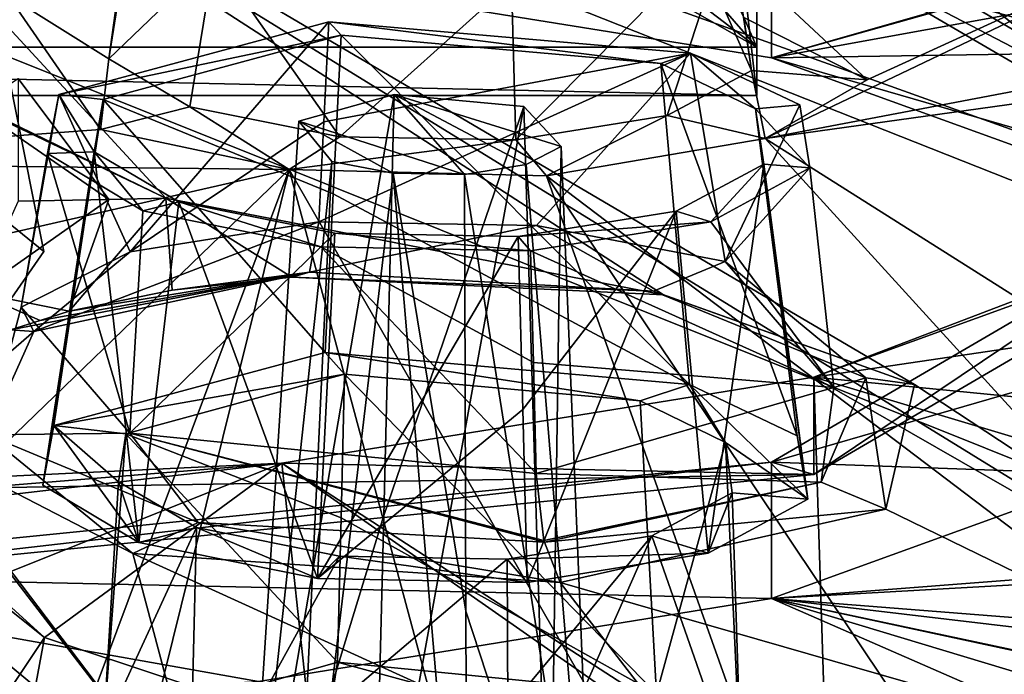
# Model space of a CAD drawing. Header units: metres. Extents: x -204 to 106, y -88 to 116.
# Tile 197 of 256: x -148.18 to -143.27, y -18.33 to -15.06. Entities that reach past the tile are written whole.
import ezdxf

# ---------------------------------------------------------------- set-up
doc = ezdxf.new("R2010")
doc.units = ezdxf.units.M
doc.layers.add('solid_20472013_1', color=7, linetype='CONTINUOUS')

msp = doc.modelspace()

# ---------------------------------------------------------------- linework, layer by layer
at = {"layer": 'solid_20472013_1'}
for points in [[(-144.5, -15.199296, 240.512192), (-152.753754, -8.905333, 238.942932), (-155.5, -8.955393, 238.955414)], [(-144.5, -15.199296, 240.512192), (-150, -8.888655, 238.938782), (-152.753754, -8.905333, 238.942932)], [(-144.5, -15.199296, 240.512192), (-147.24675, -8.905327, 238.942932), (-150, -8.888655, 238.938782)], [(-144.5, -15.199296, 240.512192), (-144.5, -8.9554, 238.955414), (-147.24675, -8.905327, 238.942932)], [(-155.5, -15.199296, 240.512192), (-144.5, -15.199296, 240.512192), (-155.5, -8.955393, 238.955414)], [(-144.5, -15.199296, 240.512192), (-144.5, -9.103692, 237.961777), (-144.5, -8.9554, 238.955414)], [(-144.5, -15.441217, 239.541901), (-144.843536, -12.408904, 238.785858), (-144.5, -9.103692, 237.961777)], [(-144.5, -15.441217, 239.541901), (-144.5, -9.103692, 237.961777), (-144.5, -15.199296, 240.512192)], [(-150, -9.606652, 273.363556), (-150, -19.59392, 275.577667), (-137.175049, -19.971962, 274.100586)], [(-150, -9.606652, 273.363556), (-137.175049, -19.971962, 274.100586), (-125.047997, -11.055369, 267.55307)], [(-155.5, -15.441217, 239.541901), (-150, -12.349916, 238.771149), (-147.418228, -12.364661, 238.774826)], [(-155.5, -15.441217, 239.541901), (-147.418228, -12.364661, 238.774826), (-144.843536, -12.408904, 238.785858)], [(-155.5, -15.441217, 239.541901), (-144.843536, -12.408904, 238.785858), (-144.5, -15.441217, 239.541901)], [(-150, -13.183879, 217.593857), (-143.714478, -16.881611, 204.608673), (-139.685623, -19.536776, 197.104095)], [(-141.456787, -16.56616, 205.873795), (-150, -13.183879, 217.593857), (-139.685623, -19.536776, 197.104095)], [(-150, -13.183879, 217.593857), (-144.966553, -16.434855, 205.964432), (-143.714478, -16.881611, 204.608673)], [(-150, -13.183879, 217.593857), (-147.447311, -15.952125, 207.444305), (-144.966553, -16.434855, 205.964432)], [(-150, -13.183879, 217.593857), (-148.380234, -15.499162, 208.971283), (-147.447311, -15.952125, 207.444305)], [(-142.164337, -15.215561, 210.399292), (-143.078674, -14.759634, 211.937744), (-150, -13.183879, 217.593857)], [(-141.307678, -15.577777, 209.2323), (-142.164337, -15.215561, 210.399292), (-150, -13.183879, 217.593857)], [(-142.063416, -16.029491, 207.590332), (-141.307678, -15.577777, 209.2323), (-150, -13.183879, 217.593857)], [(-141.456787, -16.56616, 205.873795), (-142.063416, -16.029491, 207.590332), (-150, -13.183879, 217.593857)], [(-148.654648, -13.21885, 207.034836), (-148.384537, -15.952098, 208.124329), (-148.055222, -16.218998, 207.225235)], [(-148.654648, -13.21885, 207.034836), (-148.055222, -16.218998, 207.225235), (-148.260788, -16.515875, 206.227142)], [(-140.620346, -14.163073, 229.553787), (-146.984497, -14.840038, 225.509842), (-144.42804, -15.253277, 223.852432)], [(-145.033905, -14.166537, 204.03569), (-144.565033, -15.052087, 203.683075), (-144.52803, -15.31566, 202.847366)], [(-144.636612, -14.585071, 202.611908), (-145.033905, -14.166537, 204.03569), (-144.52803, -15.31566, 202.847366)], [(-140.953796, -14.275967, 228.922958), (-140.620346, -14.163073, 229.553787), (-144.42804, -15.253277, 223.852432)], [(-149.883606, -14.585175, 271.453369), (-149.883423, -14.211708, 271.444733), (-130.018646, -15.177429, 267.571442)], [(-130.073425, -14.466358, 267.732391), (-130.018646, -15.177429, 267.571442), (-149.883423, -14.211708, 271.444733)], [(-141.591309, -14.282326, 206.498276), (-143.950745, -15.362175, 202.746902), (-144.650253, -14.709724, 204.784164)], [(-141.591309, -14.282326, 206.498276), (-144.45871, -15.655729, 201.788452), (-143.950745, -15.362175, 202.746902)], [(-141.591309, -14.282326, 206.498276), (-140.092438, -14.823265, 204.90834), (-144.45871, -15.655729, 201.788452)], [(-140.57515, -14.551854, 227.6483), (-140.953796, -14.275967, 228.922958), (-144.42804, -15.253277, 223.852432)], [(-147.604187, -14.33315, 203.367447), (-147.73204, -15.257388, 202.859665), (-147.692078, -15.007205, 203.658264)], [(-147.604187, -14.33315, 203.367447), (-147.206879, -14.751682, 201.943665), (-147.73204, -15.257388, 202.859665)], [(-144.42804, -14.573625, 223.682983), (-144.42804, -15.253277, 223.852432), (-146.984497, -14.840038, 225.509842)], [(-144.215881, -14.531672, 223.891129), (-141.820007, -15.930984, 218.278778), (-144.42804, -14.573625, 223.682983)], [(-141.835999, -15.213385, 224.359543), (-140.57515, -14.551854, 227.6483), (-144.42804, -15.253277, 223.852432)], [(-144.42804, -14.573625, 223.682983), (-142.119995, -15.921624, 218.276443), (-144.42804, -15.253277, 223.852432)], [(-141.820007, -15.930984, 218.278778), (-142.119995, -15.921624, 218.276443), (-144.42804, -14.573625, 223.682983)], [(-141.820007, -15.445498, 218.157745), (-141.820007, -15.930984, 218.278778), (-144.215881, -14.531672, 223.891129)], [(-142.442673, -14.688193, 221.195114), (-141.820007, -15.445498, 218.157745), (-144.215881, -14.531672, 223.891129)], [(-137.926178, -19.377832, 271.020966), (-150, -19.003702, 272.400024), (-149.883606, -14.585175, 271.453369)], [(-136.287064, -15.031153, 269.664642), (-149.883606, -14.585175, 271.453369), (-130.018646, -15.177429, 267.571442)], [(-137.926178, -19.377832, 271.020966), (-149.883606, -14.585175, 271.453369), (-136.287064, -15.031153, 269.664642)], [(-145.723099, -14.877643, 201.565887), (-144.636612, -14.585071, 202.611908), (-145.702682, -15.66249, 201.68309)], [(-144.636612, -14.585071, 202.611908), (-144.947189, -15.540628, 202.110641), (-145.702682, -15.66249, 201.68309)], [(-144.636612, -14.585071, 202.611908), (-144.52803, -15.31566, 202.847366), (-144.947189, -15.540628, 202.110641)], [(-143.950745, -15.362175, 202.746902), (-144.565033, -15.052087, 203.683075), (-144.650253, -14.709724, 204.784164)], [(-147.206879, -14.751682, 201.943665), (-147.326767, -15.497086, 202.11972), (-147.73204, -15.257388, 202.859665)], [(-147.206879, -14.751682, 201.943665), (-146.579117, -15.646417, 201.68634), (-147.326767, -15.497086, 202.11972)], [(-147.206879, -14.751682, 201.943665), (-145.723099, -14.877643, 201.565887), (-146.579117, -15.646417, 201.68634)], [(-140.092438, -14.823265, 204.90834), (-138.971725, -14.889307, 204.862366), (-144.45871, -15.655729, 201.788452)], [(-146.579117, -15.646417, 201.68634), (-145.723099, -14.877643, 201.565887), (-145.702682, -15.66249, 201.68309)], [(-140.130051, -18.393209, 194.335068), (-144.45871, -15.655729, 201.788452), (-138.971725, -14.889307, 204.862366)], [(-148.233673, -14.941864, 203.852982), (-147.772446, -15.609899, 201.753326), (-150, -15.775283, 201.20816)], [(-148.233673, -14.941864, 203.852982), (-147.692078, -15.007205, 203.658264), (-147.73204, -15.257388, 202.859665)], [(-148.233673, -14.941864, 203.852982), (-147.73204, -15.257388, 202.859665), (-147.772446, -15.609899, 201.753326)], [(-143.950745, -15.362175, 202.746902), (-144.52803, -15.31566, 202.847366), (-144.565033, -15.052087, 203.683075)], [(-147.981049, -15.435417, 203.890656), (-146.633972, -15.073075, 205.118088), (-147.625183, -16.219736, 205.039322)], [(-146.573425, -15.139961, 204.901932), (-146.633972, -15.073075, 205.118088), (-147.981049, -15.435417, 203.890656)], [(-146.659256, -15.571956, 205.339752), (-147.625183, -16.219736, 205.039322), (-146.633972, -15.073075, 205.118088)], [(-146.659256, -15.571956, 205.339752), (-146.633972, -15.073075, 205.118088), (-144.832275, -15.229818, 204.714035)], [(-144.979111, -15.280811, 204.537796), (-144.832275, -15.229818, 204.714035), (-146.633972, -15.073075, 205.118088)], [(-144.979111, -15.280811, 204.537796), (-146.633972, -15.073075, 205.118088), (-146.573425, -15.139961, 204.901932)], [(-147.760483, -15.461131, 203.81459), (-146.573425, -15.139961, 204.901932), (-147.981049, -15.435417, 203.890656)], [(-147.760483, -15.461131, 203.81459), (-146.613541, -15.931176, 205.253479), (-146.573425, -15.139961, 204.901932)], [(-146.613541, -15.931176, 205.253479), (-144.836121, -16.882576, 205.191574), (-146.573425, -15.139961, 204.901932)], [(-144.979111, -15.280811, 204.537796), (-146.573425, -15.139961, 204.901932), (-144.836121, -16.882576, 205.191574)], [(-144.5, -15.441217, 239.541901), (-144.5, -15.199296, 240.512192), (-155.5, -15.199296, 240.512192)], [(-155.5, -15.441217, 239.541901), (-144.5, -15.441217, 239.541901), (-155.5, -15.199296, 240.512192)], [(-141.835999, -15.213385, 224.359543), (-144.42804, -15.253277, 223.852432), (-142.719849, -15.871741, 221.371918)], [(-147.772446, -15.609899, 201.753326), (-147.73204, -15.257388, 202.859665), (-147.326767, -15.497086, 202.11972)], [(-144.832275, -15.229818, 204.714035), (-145.598663, -16.088345, 205.566193), (-146.68454, -16.070833, 205.561417)], [(-146.659256, -15.571956, 205.339752), (-144.832275, -15.229818, 204.714035), (-146.68454, -16.070833, 205.561417)], [(-144.832275, -15.229818, 204.714035), (-144.658401, -16.269167, 205.053009), (-145.598663, -16.088345, 205.566193)], [(-144.506805, -15.507726, 203.84079), (-144.832275, -15.229818, 204.714035), (-144.979111, -15.280811, 204.537796)], [(-144.832275, -15.229818, 204.714035), (-144.28685, -15.487917, 203.9216), (-144.658401, -16.269167, 205.053009)], [(-144.506805, -15.507726, 203.84079), (-144.28685, -15.487917, 203.9216), (-144.832275, -15.229818, 204.714035)], [(-142.119995, -15.921624, 218.276443), (-142.719849, -15.871741, 221.371918), (-144.42804, -15.253277, 223.852432)], [(-144.979111, -15.280811, 204.537796), (-144.836121, -16.882576, 205.191574), (-144.299057, -17.138256, 204.407318)], [(-144.506805, -15.507726, 203.84079), (-144.979111, -15.280811, 204.537796), (-144.299057, -17.138256, 204.407318)], [(-144.45871, -15.655729, 201.788452), (-144.947189, -15.540628, 202.110641), (-144.52803, -15.31566, 202.847366)], [(-143.950745, -15.362175, 202.746902), (-144.45871, -15.655729, 201.788452), (-144.52803, -15.31566, 202.847366)], [(-148.18306, -15.35635, 207.915833), (-147.731598, -15.958581, 207.001465), (-148.401093, -15.49752, 208.533218)], [(-148.18306, -15.35635, 207.915833), (-148.18335, -15.967483, 205.906204), (-147.731598, -15.958581, 207.001465)], [(-147.981049, -15.435417, 203.890656), (-147.625183, -16.219736, 205.039322), (-148.16861, -16.496746, 204.14035)], [(-148.036896, -15.729567, 202.951202), (-147.981049, -15.435417, 203.890656), (-148.16861, -16.496746, 204.14035)], [(-147.760483, -15.461131, 203.81459), (-148.060593, -17.383364, 203.425308), (-148.005325, -17.085976, 204.3741)], [(-147.760483, -15.461131, 203.81459), (-147.803894, -15.721441, 202.983627), (-148.060593, -17.383364, 203.425308)], [(-147.803894, -15.721441, 202.983627), (-147.981049, -15.435417, 203.890656), (-148.036896, -15.729567, 202.951202)], [(-147.760483, -15.461131, 203.81459), (-148.005325, -17.085976, 204.3741), (-146.653656, -16.722391, 205.605026)], [(-147.760483, -15.461131, 203.81459), (-147.981049, -15.435417, 203.890656), (-147.803894, -15.721441, 202.983627)], [(-147.760483, -15.461131, 203.81459), (-146.653656, -16.722391, 205.605026), (-146.613541, -15.931176, 205.253479)], [(-146.308029, -15.436132, 203.954941), (-147.058517, -19.818232, 204.793015), (-146.784225, -15.568972, 203.506454)], [(-146.361145, -17.534731, 204.68248), (-147.058517, -19.818232, 204.793015), (-146.308029, -15.436132, 203.954941)], [(-146.308029, -15.436132, 203.954941), (-146.784225, -15.568972, 203.506454), (-145.957809, -15.834338, 202.707184)], [(-146.361145, -17.534731, 204.68248), (-146.308029, -15.436132, 203.954941), (-145.661972, -15.496224, 203.798218)], [(-145.650635, -15.78546, 202.879059), (-145.476059, -15.695236, 203.175201), (-146.308029, -15.436132, 203.954941)], [(-145.476059, -15.695236, 203.175201), (-145.661972, -15.496224, 203.798218), (-146.308029, -15.436132, 203.954941)], [(-145.650635, -15.78546, 202.879059), (-146.308029, -15.436132, 203.954941), (-145.957809, -15.834338, 202.707184)], [(-148.401093, -15.49752, 208.533218), (-147.447311, -15.952125, 207.444305), (-148.380234, -15.499162, 208.971283)], [(-148.401093, -15.49752, 208.533218), (-147.731598, -15.958581, 207.001465), (-147.447311, -15.952125, 207.444305)], [(-147.772446, -15.609899, 201.753326), (-147.326767, -15.497086, 202.11972), (-146.832169, -15.809537, 201.171524)], [(-146.832169, -15.809537, 201.171524), (-147.326767, -15.497086, 202.11972), (-146.579117, -15.646417, 201.68634)], [(-145.661972, -15.496224, 203.798218), (-145.534607, -19.719444, 205.189224), (-146.414169, -19.629963, 205.408859)], [(-146.361145, -17.534731, 204.68248), (-145.661972, -15.496224, 203.798218), (-146.414169, -19.629963, 205.408859)], [(-145.476059, -15.695236, 203.175201), (-145.534607, -19.719444, 205.189224), (-145.661972, -15.496224, 203.798218)], [(-144.28685, -15.487917, 203.9216), (-144.235748, -15.801816, 202.927017), (-144.658401, -16.269167, 205.053009)], [(-144.506805, -15.507726, 203.84079), (-144.235748, -15.801816, 202.927017), (-144.28685, -15.487917, 203.9216)], [(-144.506805, -15.507726, 203.84079), (-144.299057, -17.138256, 204.407318), (-144.246109, -17.453506, 203.40889)], [(-144.466568, -15.782581, 202.969543), (-144.506805, -15.507726, 203.84079), (-144.246109, -17.453506, 203.40889)], [(-144.466568, -15.782581, 202.969543), (-144.235748, -15.801816, 202.927017), (-144.506805, -15.507726, 203.84079)], [(-145.549622, -15.841931, 201.139084), (-145.702682, -15.66249, 201.68309), (-144.947189, -15.540628, 202.110641)], [(-145.549622, -15.841931, 201.139084), (-144.947189, -15.540628, 202.110641), (-144.45871, -15.655729, 201.788452)], [(-147.772446, -15.609899, 201.753326), (-146.832169, -15.809537, 201.171524), (-150, -15.775283, 201.20816)], [(-146.659256, -15.571956, 205.339752), (-146.68454, -16.070833, 205.561417), (-147.625183, -16.219736, 205.039322)], [(-146.784225, -15.568972, 203.506454), (-147.058517, -19.818232, 204.793015), (-146.618896, -15.769319, 202.878082)], [(-146.784225, -15.568972, 203.506454), (-146.313126, -15.828405, 202.706818), (-145.957809, -15.834338, 202.707184)], [(-146.784225, -15.568972, 203.506454), (-146.618896, -15.769319, 202.878082), (-146.313126, -15.828405, 202.706818)], [(-146.832169, -15.809537, 201.171524), (-146.579117, -15.646417, 201.68634), (-145.702682, -15.66249, 201.68309)], [(-141.471024, -18.935301, 192.73378), (-145.549622, -15.841931, 201.139084), (-144.45871, -15.655729, 201.788452)], [(-141.471024, -18.935301, 192.73378), (-144.45871, -15.655729, 201.788452), (-140.130051, -18.393209, 194.335068)], [(-146.832169, -15.809537, 201.171524), (-145.702682, -15.66249, 201.68309), (-145.549622, -15.841931, 201.139084)], [(-145.650635, -15.78546, 202.879059), (-145.299286, -19.998316, 204.35376), (-145.476059, -15.695236, 203.175201)], [(-145.476059, -15.695236, 203.175201), (-145.299286, -19.998316, 204.35376), (-145.534607, -19.719444, 205.189224)], [(-148.036896, -15.729567, 202.951202), (-148.16861, -16.496746, 204.14035), (-147.626587, -17.124447, 202.211853)], [(-147.803894, -15.721441, 202.983627), (-147.582443, -17.670715, 202.538498), (-148.060593, -17.383364, 203.425308)], [(-147.803894, -15.721441, 202.983627), (-148.036896, -15.729567, 202.951202), (-147.562271, -16.016422, 202.06543)], [(-147.562271, -16.016422, 202.06543), (-148.036896, -15.729567, 202.951202), (-147.626587, -17.124447, 202.211853)], [(-147.803894, -15.721441, 202.983627), (-147.382813, -15.971615, 202.211365), (-147.582443, -17.670715, 202.538498)], [(-147.803894, -15.721441, 202.983627), (-147.562271, -16.016422, 202.06543), (-147.382813, -15.971615, 202.211365)], [(-146.832169, -15.809537, 201.171524), (-150, -16.530724, 198.930359), (-150, -15.775283, 201.20816)], [(-146.618896, -15.769319, 202.878082), (-147.058517, -19.818232, 204.793015), (-146.823135, -20.097147, 203.957428)], [(-146.618896, -15.769319, 202.878082), (-146.823135, -20.097147, 203.957428), (-146.313126, -15.828405, 202.706818)], [(-145.650635, -15.78546, 202.879059), (-145.957809, -15.834338, 202.707184), (-145.299286, -19.998316, 204.35376)], [(-144.902695, -16.017315, 202.201065), (-144.466568, -15.782581, 202.969543), (-144.742676, -17.723431, 202.525467)], [(-144.902695, -16.017315, 202.201065), (-144.730881, -16.070316, 202.048477), (-144.466568, -15.782581, 202.969543)], [(-144.466568, -15.782581, 202.969543), (-144.246109, -17.453506, 203.40889), (-144.742676, -17.723431, 202.525467)], [(-144.466568, -15.782581, 202.969543), (-144.730881, -16.070316, 202.048477), (-144.235748, -15.801816, 202.927017)], [(-144.235748, -15.801816, 202.927017), (-144.730881, -16.070316, 202.048477), (-144.116348, -16.897013, 203.12413)], [(-144.235748, -15.801816, 202.927017), (-144.116348, -16.897013, 203.12413), (-144.658401, -16.269167, 205.053009)], [(-146.832169, -15.809537, 201.171524), (-150, -18.868164, 192.43013), (-150, -16.530724, 198.930359)], [(-146.832169, -15.809537, 201.171524), (-148.118393, -19.253942, 191.454086), (-150, -18.868164, 192.43013)], [(-146.832169, -15.809537, 201.171524), (-147.785141, -19.658218, 190.436829), (-148.118393, -19.253942, 191.454086)], [(-146.832169, -15.809537, 201.171524), (-145.129105, -22.148405, 184.682938), (-147.785141, -19.658218, 190.436829)], [(-146.832169, -15.809537, 201.171524), (-143.493286, -21.621227, 185.98465), (-145.129105, -22.148405, 184.682938)], [(-146.832169, -15.809537, 201.171524), (-145.549622, -15.841931, 201.139084), (-143.493286, -21.621227, 185.98465)], [(-146.313126, -15.828405, 202.706818), (-146.823135, -20.097147, 203.957428), (-145.943665, -20.187611, 203.738159)], [(-145.950729, -18.012733, 203.223083), (-145.957809, -15.834338, 202.707184), (-146.313126, -15.828405, 202.706818)], [(-145.950729, -18.012733, 203.223083), (-146.313126, -15.828405, 202.706818), (-145.943665, -20.187611, 203.738159)], [(-145.950729, -18.012733, 203.223083), (-145.299286, -19.998316, 204.35376), (-145.957809, -15.834338, 202.707184)], [(-145.549622, -15.841931, 201.139084), (-141.451782, -21.97048, 185.394791), (-143.493286, -21.621227, 185.98465)], [(-141.471024, -18.935301, 192.73378), (-141.451782, -21.97048, 185.394791), (-145.549622, -15.841931, 201.139084)], [(-148.260788, -16.515875, 206.227142), (-148.055222, -16.218998, 207.225235), (-148.384537, -15.952098, 208.124329)], [(-147.447311, -15.952125, 207.444305), (-147.928513, -16.51627, 205.547287), (-147.41539, -16.411022, 205.910599)], [(-147.731598, -15.958581, 207.001465), (-147.928513, -16.51627, 205.547287), (-147.447311, -15.952125, 207.444305)], [(-147.447311, -15.952125, 207.444305), (-146.81839, -16.347479, 206.145187), (-144.966553, -16.434855, 205.964432)], [(-147.447311, -15.952125, 207.444305), (-147.41539, -16.411022, 205.910599), (-146.81839, -16.347479, 206.145187)], [(-146.613541, -15.931176, 205.253479), (-146.653656, -16.722391, 205.605026), (-144.836121, -16.882576, 205.191574)], [(-142.119995, -15.921624, 218.276443), (-144.42804, -17.269625, 212.869919), (-142.119995, -16.601276, 218.445908)], [(-144.215881, -17.330297, 212.666443), (-144.42804, -17.269625, 212.869919), (-142.119995, -15.921624, 218.276443)], [(-141.820007, -15.930984, 218.278778), (-144.215881, -17.330297, 212.666443), (-142.119995, -15.921624, 218.276443)], [(-144.215881, -16.84481, 212.545395), (-144.215881, -17.330297, 212.666443), (-141.820007, -15.930984, 218.278778)], [(-142.442673, -16.202803, 215.120361), (-144.215881, -16.84481, 212.545395), (-141.820007, -15.930984, 218.278778)], [(-147.731598, -15.958581, 207.001465), (-148.390701, -16.423632, 205.460159), (-147.928513, -16.51627, 205.547287)], [(-148.18335, -15.967483, 205.906204), (-148.390701, -16.423632, 205.460159), (-147.731598, -15.958581, 207.001465)], [(-147.382813, -15.971615, 202.211365), (-146.691849, -17.850056, 202.017838), (-147.582443, -17.670715, 202.538498)], [(-147.382813, -15.971615, 202.211365), (-147.562271, -16.016422, 202.06543), (-146.674026, -16.195976, 201.54422)], [(-147.382813, -15.971615, 202.211365), (-146.603897, -16.12759, 201.758774), (-146.691849, -17.850056, 202.017838)], [(-147.382813, -15.971615, 202.211365), (-146.674026, -16.195976, 201.54422), (-146.603897, -16.12759, 201.758774)], [(-146.674026, -16.195976, 201.54422), (-147.562271, -16.016422, 202.06543), (-147.626587, -17.124447, 202.211853)], [(-145.690155, -16.14447, 201.755051), (-144.730881, -16.070316, 202.048477), (-144.902695, -16.017315, 202.201065)], [(-145.667725, -17.007124, 201.883865), (-145.690155, -16.14447, 201.755051), (-144.902695, -16.017315, 202.201065)], [(-145.667725, -17.007124, 201.883865), (-144.902695, -16.017315, 202.201065), (-145.645294, -17.869762, 202.01268)], [(-144.902695, -16.017315, 202.201065), (-144.742676, -17.723431, 202.525467), (-145.645294, -17.869762, 202.01268)], [(-146.68454, -16.070833, 205.561417), (-146.731506, -16.321711, 205.804611), (-148.105453, -16.616961, 204.796097)], [(-147.625183, -16.219736, 205.039322), (-146.68454, -16.070833, 205.561417), (-148.105453, -16.616961, 204.796097)], [(-145.598663, -16.088345, 205.566193), (-146.731506, -16.321711, 205.804611), (-146.68454, -16.070833, 205.561417)], [(-145.598663, -16.088345, 205.566193), (-145.016113, -16.41684, 205.598862), (-146.731506, -16.321711, 205.804611)], [(-145.690155, -16.14447, 201.755051), (-145.629242, -16.215771, 201.538544), (-144.730881, -16.070316, 202.048477)], [(-144.730881, -16.070316, 202.048477), (-145.629242, -16.215771, 201.538544), (-144.116348, -16.897013, 203.12413)], [(-145.598663, -16.088345, 205.566193), (-144.658401, -16.269167, 205.053009), (-145.016113, -16.41684, 205.598862)], [(-146.603897, -16.12759, 201.758774), (-145.690155, -16.14447, 201.755051), (-146.691849, -17.850056, 202.017838)], [(-145.667725, -17.007124, 201.883865), (-146.691849, -17.850056, 202.017838), (-145.690155, -16.14447, 201.755051)], [(-146.603897, -16.12759, 201.758774), (-146.674026, -16.195976, 201.54422), (-145.629242, -16.215771, 201.538544)], [(-146.603897, -16.12759, 201.758774), (-145.629242, -16.215771, 201.538544), (-145.690155, -16.14447, 201.755051)], [(-146.674026, -16.195976, 201.54422), (-147.626587, -17.124447, 202.211853), (-145.600372, -17.326271, 201.704361)], [(-146.674026, -16.195976, 201.54422), (-145.600372, -17.326271, 201.704361), (-145.614777, -16.772308, 201.621643)], [(-146.674026, -16.195976, 201.54422), (-145.614777, -16.772308, 201.621643), (-145.629242, -16.215771, 201.538544)], [(-148.16861, -16.496746, 204.14035), (-147.625183, -16.219736, 205.039322), (-148.105453, -16.616961, 204.796097)], [(-145.614777, -16.772308, 201.621643), (-144.116348, -16.897013, 203.12413), (-145.629242, -16.215771, 201.538544)], [(-142.24939, -16.553715, 213.82225), (-144.215881, -16.84481, 212.545395), (-142.442673, -16.202803, 215.120361)], [(-144.658401, -16.269167, 205.053009), (-143.957687, -16.849249, 204.295975), (-145.016113, -16.41684, 205.598862)], [(-144.658401, -16.269167, 205.053009), (-144.116348, -16.897013, 203.12413), (-143.957687, -16.849249, 204.295975)], [(-146.731506, -16.321711, 205.804611), (-148.073059, -16.562193, 205.392426), (-148.221527, -16.609896, 205.23291)], [(-148.105453, -16.616961, 204.796097), (-146.731506, -16.321711, 205.804611), (-148.221527, -16.609896, 205.23291)], [(-146.731506, -16.321711, 205.804611), (-147.928513, -16.51627, 205.547287), (-148.073059, -16.562193, 205.392426)], [(-146.731506, -16.321711, 205.804611), (-147.41539, -16.411022, 205.910599), (-147.928513, -16.51627, 205.547287)], [(-146.731506, -16.321711, 205.804611), (-146.81839, -16.347479, 206.145187), (-147.41539, -16.411022, 205.910599)], [(-145.016113, -16.41684, 205.598862), (-146.81839, -16.347479, 206.145187), (-146.731506, -16.321711, 205.804611)], [(-145.016113, -16.41684, 205.598862), (-144.966553, -16.434855, 205.964432), (-146.81839, -16.347479, 206.145187)], [(-148.390701, -16.423632, 205.460159), (-148.221527, -16.609896, 205.23291), (-148.073059, -16.562193, 205.392426)], [(-148.390701, -16.423632, 205.460159), (-148.073059, -16.562193, 205.392426), (-147.928513, -16.51627, 205.547287)], [(-145.016113, -16.41684, 205.598862), (-143.714478, -16.881611, 204.608673), (-144.966553, -16.434855, 205.964432)], [(-145.016113, -16.41684, 205.598862), (-143.957687, -16.849249, 204.295975), (-143.714478, -16.881611, 204.608673)], [(-148.16861, -16.496746, 204.14035), (-148.105453, -16.616961, 204.796097), (-148.33812, -17.133026, 203.157654)], [(-147.626587, -17.124447, 202.211853), (-148.16861, -16.496746, 204.14035), (-148.33812, -17.133026, 203.157654)], [(-142.318176, -17.031874, 212.059921), (-144.215881, -16.84481, 212.545395), (-142.24939, -16.553715, 213.82225)], [(-148.105453, -16.616961, 204.796097), (-148.221527, -16.609896, 205.23291), (-148.721893, -17.151499, 203.480759)], [(-148.33812, -17.133026, 203.157654), (-148.105453, -16.616961, 204.796097), (-148.721893, -17.151499, 203.480759)], [(-144.42804, -17.269625, 212.869919), (-142.719849, -17.330811, 215.519897), (-142.119995, -16.601276, 218.445908)], [(-148.005325, -17.085976, 204.3741), (-146.55571, -16.83078, 205.255371), (-146.653656, -16.722391, 205.605026)], [(-146.653656, -16.722391, 205.605026), (-146.55571, -16.83078, 205.255371), (-145.083221, -16.96306, 204.912827)], [(-144.836121, -16.882576, 205.191574), (-146.653656, -16.722391, 205.605026), (-145.083221, -16.96306, 204.912827)], [(-149.043427, -16.759676, 204.730255), (-150, -16.812075, 204.554504), (-147.247116, -19.09395, 197.682159)], [(-148.721893, -17.151499, 203.480759), (-149.043427, -16.759676, 204.730255), (-147.247116, -19.09395, 197.682159)], [(-145.614777, -16.772308, 201.621643), (-145.600372, -17.326271, 201.704361), (-144.116348, -16.897013, 203.12413)], [(-150, -16.812075, 204.554504), (-150, -17.843653, 201.31839), (-147.247116, -19.09395, 197.682159)], [(-148.005325, -17.085976, 204.3741), (-147.647034, -17.127741, 204.251083), (-146.55571, -16.83078, 205.255371)], [(-147.647034, -17.127741, 204.251083), (-146.573837, -17.546709, 205.503555), (-146.55571, -16.83078, 205.255371)], [(-146.55571, -16.83078, 205.255371), (-146.573837, -17.546709, 205.503555), (-145.000381, -18.424168, 205.354355)], [(-145.083221, -16.96306, 204.912827), (-146.55571, -16.83078, 205.255371), (-145.000381, -18.424168, 205.354355)], [(-144.215881, -16.84481, 212.545395), (-146.869675, -17.273785, 210.824875), (-144.215881, -17.330297, 212.666443)], [(-144.146439, -19.036137, 205.052216), (-146.869675, -17.273785, 210.824875), (-144.215881, -16.84481, 212.545395)], [(-144.836121, -16.882576, 205.191574), (-145.083221, -16.96306, 204.912827), (-144.657608, -17.170542, 204.275909)], [(-144.246109, -17.453506, 203.40889), (-144.836121, -16.882576, 205.191574), (-144.657608, -17.170542, 204.275909)], [(-144.246109, -17.453506, 203.40889), (-144.299057, -17.138256, 204.407318), (-144.836121, -16.882576, 205.191574)], [(-141.645035, -18.320601, 207.655899), (-144.146439, -19.036137, 205.052216), (-144.215881, -16.84481, 212.545395)], [(-141.059937, -17.792315, 209.529114), (-144.215881, -16.84481, 212.545395), (-142.318176, -17.031874, 212.059921)], [(-141.059937, -17.792315, 209.529114), (-141.645035, -18.320601, 207.655899), (-144.215881, -16.84481, 212.545395)], [(-143.957687, -16.849249, 204.295975), (-144.17955, -17.369064, 202.65239), (-143.858185, -17.503376, 202.627914)], [(-144.116348, -16.897013, 203.12413), (-144.17955, -17.369064, 202.65239), (-143.957687, -16.849249, 204.295975)], [(-143.957687, -16.849249, 204.295975), (-143.858185, -17.503376, 202.627914), (-143.714478, -16.881611, 204.608673)], [(-143.714478, -16.881611, 204.608673), (-143.858185, -17.503376, 202.627914), (-139.685623, -19.536776, 197.104095)], [(-144.116348, -16.897013, 203.12413), (-145.600372, -17.326271, 201.704361), (-144.17955, -17.369064, 202.65239)], [(-144.657608, -17.170542, 204.275909), (-145.083221, -16.96306, 204.912827), (-145.000381, -18.424168, 205.354355)], [(-145.667725, -17.007124, 201.883865), (-145.645294, -17.869762, 202.01268), (-146.691849, -17.850056, 202.017838)], [(-147.626587, -17.124447, 202.211853), (-148.33812, -17.133026, 203.157654), (-147.285828, -17.57036, 201.844986)], [(-148.005325, -17.085976, 204.3741), (-148.060593, -17.383364, 203.425308), (-147.582443, -17.670715, 202.538498)], [(-148.005325, -17.085976, 204.3741), (-147.682663, -17.367489, 203.48671), (-147.647034, -17.127741, 204.251083)], [(-148.005325, -17.085976, 204.3741), (-147.582443, -17.670715, 202.538498), (-147.682663, -17.367489, 203.48671)], [(-147.647034, -17.127741, 204.251083), (-147.757965, -18.602938, 204.63739), (-146.592072, -18.266951, 205.75325)], [(-147.647034, -17.127741, 204.251083), (-147.682663, -17.367489, 203.48671), (-147.757965, -18.602938, 204.63739)], [(-147.647034, -17.127741, 204.251083), (-146.592072, -18.266951, 205.75325), (-146.573837, -17.546709, 205.503555)], [(-147.626587, -17.124447, 202.211853), (-147.285828, -17.57036, 201.844986), (-145.559921, -17.668924, 201.634186)], [(-145.561966, -17.659729, 201.639786), (-147.626587, -17.124447, 202.211853), (-145.559921, -17.668924, 201.634186)], [(-145.561966, -17.659729, 201.639786), (-145.600372, -17.326271, 201.704361), (-147.626587, -17.124447, 202.211853)], [(-148.33812, -17.133026, 203.157654), (-148.721893, -17.151499, 203.480759), (-147.612411, -17.725311, 201.719711)], [(-147.612411, -17.725311, 201.719711), (-148.721893, -17.151499, 203.480759), (-147.247116, -19.09395, 197.682159)], [(-147.285828, -17.57036, 201.844986), (-148.33812, -17.133026, 203.157654), (-147.612411, -17.725311, 201.719711)], [(-144.657608, -17.170542, 204.275909), (-145.000381, -18.424168, 205.354355), (-144.574753, -18.920006, 203.839539)], [(-144.623672, -17.421963, 203.479034), (-144.657608, -17.170542, 204.275909), (-144.574753, -18.920006, 203.839539)], [(-144.246109, -17.453506, 203.40889), (-144.657608, -17.170542, 204.275909), (-144.623672, -17.421963, 203.479034)], [(-144.42804, -17.269625, 212.869919), (-150, -17.827969, 210.630524), (-144.42804, -17.949276, 213.039368)], [(-150, -17.909904, 210.341766), (-150, -17.827969, 210.630524), (-144.42804, -17.269625, 212.869919)], [(-144.215881, -17.330297, 212.666443), (-150, -17.909904, 210.341766), (-144.42804, -17.269625, 212.869919)], [(-146.869675, -17.273785, 210.824875), (-150, -17.424419, 210.220718), (-144.215881, -17.330297, 212.666443)], [(-150, -17.529161, 209.853516), (-150, -17.424419, 210.220718), (-146.869675, -17.273785, 210.824875)], [(-150, -17.636276, 209.480331), (-150, -17.529161, 209.853516), (-146.869675, -17.273785, 210.824875)], [(-148.384399, -17.879267, 208.661255), (-150, -17.636276, 209.480331), (-146.869675, -17.273785, 210.824875)], [(-148.052231, -18.144123, 207.769669), (-148.384399, -17.879267, 208.661255), (-146.869675, -17.273785, 210.824875)], [(-146.727707, -18.583952, 206.354019), (-148.052231, -18.144123, 207.769669), (-146.869675, -17.273785, 210.824875)], [(-144.755737, -18.752848, 205.920731), (-146.727707, -18.583952, 206.354019), (-146.869675, -17.273785, 210.824875)], [(-144.146439, -19.036137, 205.052216), (-144.755737, -18.752848, 205.920731), (-146.869675, -17.273785, 210.824875)], [(-144.42804, -17.269625, 212.869919), (-144.42804, -17.949276, 213.039368), (-142.719849, -17.330811, 215.519897)], [(-144.17955, -17.369064, 202.65239), (-145.600372, -17.326271, 201.704361), (-145.561966, -17.659729, 201.639786)], [(-150, -17.424419, 210.220718), (-150, -17.909904, 210.341766), (-144.215881, -17.330297, 212.666443)], [(-147.682663, -17.367489, 203.48671), (-147.293991, -17.595709, 202.782715), (-147.757965, -18.602938, 204.63739)], [(-147.582443, -17.670715, 202.538498), (-147.293991, -17.595709, 202.782715), (-147.682663, -17.367489, 203.48671)], [(-144.17955, -17.369064, 202.65239), (-145.561966, -17.659729, 201.639786), (-145.559921, -17.668924, 201.634186)], [(-144.17955, -17.369064, 202.65239), (-145.559921, -17.668924, 201.634186), (-143.858185, -17.503376, 202.627914)], [(-140.65799, -17.658514, 214.552658), (-142.719849, -17.330811, 215.519897), (-144.42804, -17.949276, 213.039368)], [(-145.024277, -17.636499, 202.776337), (-144.623672, -17.421963, 203.479034), (-144.574753, -18.920006, 203.839539)], [(-144.742676, -17.723431, 202.525467), (-144.623672, -17.421963, 203.479034), (-145.024277, -17.636499, 202.776337)], [(-144.742676, -17.723431, 202.525467), (-144.246109, -17.453506, 203.40889), (-144.623672, -17.421963, 203.479034)], [(-145.559921, -17.668924, 201.634186), (-145.481323, -17.869007, 201.381775), (-143.858185, -17.503376, 202.627914)], [(-143.858185, -17.503376, 202.627914), (-145.481323, -17.869007, 201.381775), (-139.685623, -19.536776, 197.104095)], [(-147.285828, -17.57036, 201.844986), (-147.612411, -17.725311, 201.719711), (-145.481323, -17.869007, 201.381775)], [(-145.559921, -17.668924, 201.634186), (-147.285828, -17.57036, 201.844986), (-145.481323, -17.869007, 201.381775)], [(-146.361145, -17.534731, 204.68248), (-146.414169, -19.629963, 205.408859), (-147.058517, -19.818232, 204.793015)], [(-146.573837, -17.546709, 205.503555), (-146.592072, -18.266951, 205.75325), (-145.000381, -18.424168, 205.354355)], [(-147.293991, -17.595709, 202.782715), (-147.331589, -19.098759, 203.122696), (-147.757965, -18.602938, 204.63739)], [(-147.582443, -17.670715, 202.538498), (-146.691849, -17.850056, 202.017838), (-147.293991, -17.595709, 202.782715)], [(-147.293991, -17.595709, 202.782715), (-146.580688, -17.737579, 202.371078), (-147.331589, -19.098759, 203.122696)], [(-146.691849, -17.850056, 202.017838), (-146.580688, -17.737579, 202.371078), (-147.293991, -17.595709, 202.782715)], [(-145.74295, -18.503187, 202.546219), (-145.745392, -17.752651, 202.368469), (-145.024277, -17.636499, 202.776337)], [(-144.742676, -17.723431, 202.525467), (-145.024277, -17.636499, 202.776337), (-145.745392, -17.752651, 202.368469)], [(-145.74295, -18.503187, 202.546219), (-145.024277, -17.636499, 202.776337), (-145.740494, -19.258165, 202.725021)], [(-145.024277, -17.636499, 202.776337), (-144.574753, -18.920006, 203.839539), (-145.740494, -19.258165, 202.725021)], [(-141.798553, -17.800873, 213.864929), (-140.65799, -17.658514, 214.552658), (-144.42804, -17.949276, 213.039368)], [(-148.564255, -17.680353, 208.318283), (-148.384399, -17.879267, 208.661255), (-148.052231, -18.144123, 207.769669)], [(-148.564255, -17.680353, 208.318283), (-148.052231, -18.144123, 207.769669), (-148.252396, -18.443165, 206.764374)], [(-147.612411, -17.725311, 201.719711), (-147.247116, -19.09395, 197.682159), (-144.5, -19.143448, 197.694504)], [(-145.481323, -17.869007, 201.381775), (-147.612411, -17.725311, 201.719711), (-144.5, -19.143448, 197.694504)], [(-146.580688, -17.737579, 202.371078), (-145.745392, -17.752651, 202.368469), (-147.331589, -19.098759, 203.122696)], [(-145.74295, -18.503187, 202.546219), (-147.331589, -19.098759, 203.122696), (-145.745392, -17.752651, 202.368469)], [(-146.691849, -17.850056, 202.017838), (-145.645294, -17.869762, 202.01268), (-146.580688, -17.737579, 202.371078)], [(-145.645294, -17.869762, 202.01268), (-145.745392, -17.752651, 202.368469), (-146.580688, -17.737579, 202.371078)], [(-145.645294, -17.869762, 202.01268), (-144.742676, -17.723431, 202.525467), (-145.745392, -17.752651, 202.368469)], [(-141.833817, -18.153334, 212.568787), (-141.798553, -17.800873, 213.864929), (-144.42804, -17.949276, 213.039368)], [(-150, -17.827969, 210.630524), (-150, -18.50762, 210.799973), (-146.984497, -18.362514, 211.381973)], [(-150, -17.827969, 210.630524), (-146.984497, -18.362514, 211.381973), (-144.42804, -17.949276, 213.039368)], [(-150, -17.843653, 201.31839), (-150, -19.077477, 197.678055), (-147.247116, -19.09395, 197.682159)], [(-145.481323, -17.869007, 201.381775), (-144.5, -19.143448, 197.694504), (-139.685623, -19.536776, 197.104095)], [(-140.952988, -19.46788, 208.100128), (-144.42804, -17.949276, 213.039368), (-146.984497, -18.362514, 211.381973)], [(-141.359726, -18.311411, 212.05957), (-141.833817, -18.153334, 212.568787), (-144.42804, -17.949276, 213.039368)], [(-138.632217, -19.182333, 209.422638), (-141.359726, -18.311411, 212.05957), (-144.42804, -17.949276, 213.039368)], [(-140.952988, -19.46788, 208.100128), (-140.575165, -19.112007, 209.358521), (-144.42804, -17.949276, 213.039368)], [(-139.271606, -19.059872, 209.735764), (-144.42804, -17.949276, 213.039368), (-140.575165, -19.112007, 209.358521)], [(-139.271606, -19.059872, 209.735764), (-138.632217, -19.182333, 209.422638), (-144.42804, -17.949276, 213.039368)], [(-145.950729, -18.012733, 203.223083), (-145.943665, -20.187611, 203.738159), (-145.299286, -19.998316, 204.35376)], [(-148.207108, -18.97842, 205.017532), (-148.252396, -18.443165, 206.764374), (-148.052231, -18.144123, 207.769669)], [(-148.207108, -18.97842, 205.017532), (-148.052231, -18.144123, 207.769669), (-146.727707, -18.583952, 206.354019)], [(-146.592072, -18.266951, 205.75325), (-147.757965, -18.602938, 204.63739), (-146.636292, -18.549057, 205.993713)], [(-145.271439, -18.625237, 205.830765), (-146.592072, -18.266951, 205.75325), (-146.636292, -18.549057, 205.993713)], [(-145.000381, -18.424168, 205.354355), (-146.592072, -18.266951, 205.75325), (-145.271439, -18.625237, 205.830765)], [(-141.645035, -18.320601, 207.655899), (-141.165833, -18.617828, 206.728424), (-144.146439, -19.036137, 205.052216)]]:
    msp.add_3dface(points, dxfattribs=at)

doc.saveas('drawing.dxf')
